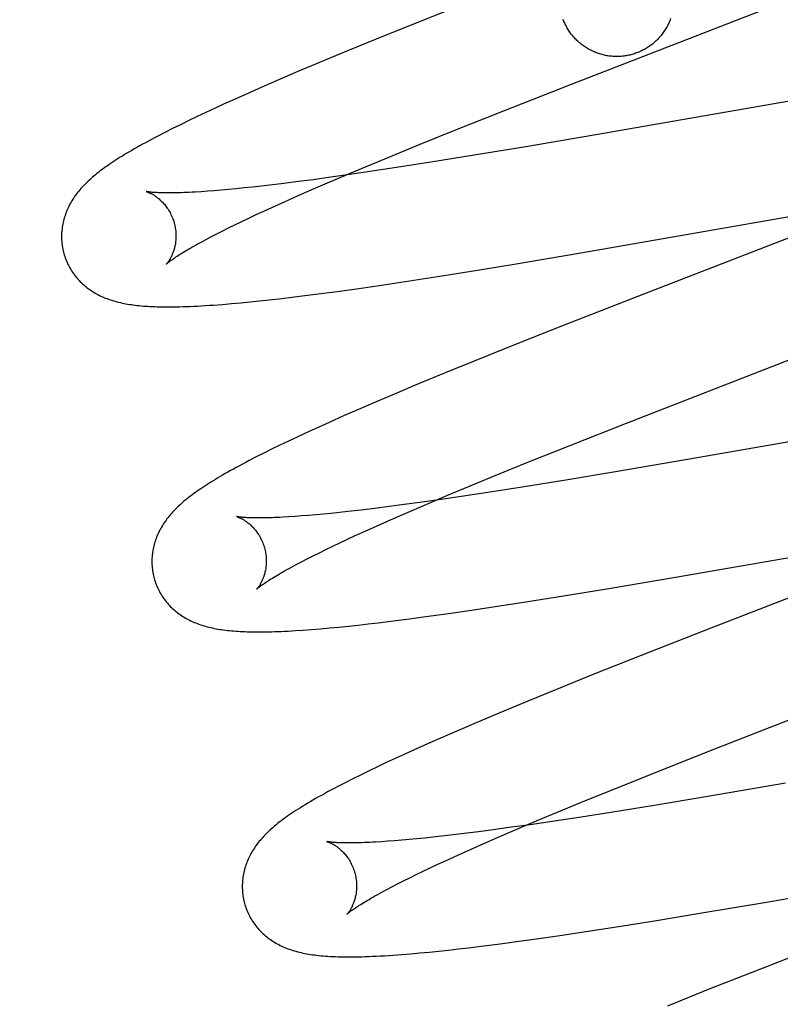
# Model space of a CAD drawing. Header units: inches. Extents: x 0 to 309, y 0 to 200.
# Tile 47 of 64: x 107.343 to 107.476, y 103.291 to 103.463. Entities that reach past the tile are written whole.
import ezdxf

# ---------------------------------------------------------------- set-up
doc = ezdxf.new("R2010")
doc.units = ezdxf.units.IN
doc.header["$LTSCALE"] = 17
doc.header["$MEASUREMENT"] = 0
doc.linetypes.add('HIDDEN', pattern=[0.2, 0.1, -0.1])
doc.layers.add('DEFAULT_2', color=8, linetype='HIDDEN')

msp = doc.modelspace()

# ---------------------------------------------------------------- linework, layer by layer
at = {"layer": 'DEFAULT_2', "color": 8, "linetype": 'HIDDEN'}
for p, q in [((107.41979, 103.46524), (107.4112, 103.46182)), ((107.43907, 103.45143), (107.47469, 103.46523)), ((107.4112, 103.46182), (107.40496, 103.4593)), ((107.40496, 103.4593), (107.39992, 103.45724)), ((107.39992, 103.45724), (107.39504, 103.45522)), ((107.39504, 103.45522), (107.39127, 103.45363)), ((107.39127, 103.45363), (107.38762, 103.45206)), ((107.38496, 103.45091), (107.38239, 103.44978)), ((107.38762, 103.45206), (107.38496, 103.45091)), ((107.42708, 103.44672), (107.43907, 103.45143)), ((107.49149, 103.45098), (107.44502, 103.44289)), ((107.38239, 103.44978), (107.37989, 103.44867)), ((107.37827, 103.44793), (107.37669, 103.4472)), ((107.37989, 103.44867), (107.37827, 103.44793)), ((107.37364, 103.44578), (107.37217, 103.44507)), ((107.37515, 103.44649), (107.37364, 103.44578)), ((107.37669, 103.4472), (107.37515, 103.44649)), ((107.41867, 103.44338), (107.42708, 103.44672)), ((107.37072, 103.44436), (107.36933, 103.44367)), ((107.37217, 103.44507), (107.37072, 103.44436)), ((107.36802, 103.44301), (107.3668, 103.44238)), ((107.36933, 103.44367), (107.36802, 103.44301)), ((107.41261, 103.44093), (107.41867, 103.44338)), ((107.44502, 103.44289), (107.43108, 103.44051)), ((107.40774, 103.43894), (107.41261, 103.44093)), ((107.43108, 103.44051), (107.42208, 103.43902)), ((107.40306, 103.437), (107.40774, 103.43894)), ((107.42208, 103.43902), (107.41449, 103.43779)), ((107.39948, 103.43549), (107.40306, 103.437)), ((107.40926, 103.43698), (107.40422, 103.43622)), ((107.41449, 103.43779), (107.40926, 103.43698)), ((107.39604, 103.43402), (107.39948, 103.43549)), ((107.40034, 103.43565), (107.3966, 103.43512)), ((107.40422, 103.43622), (107.40034, 103.43565)), ((107.38334, 103.43346), (107.38189, 103.43331)), ((107.38484, 103.43362), (107.38334, 103.43346)), ((107.38638, 103.4338), (107.38484, 103.43362)), ((107.38879, 103.43409), (107.38638, 103.4338)), ((107.3913, 103.43441), (107.38879, 103.43409)), ((107.39391, 103.43475), (107.3913, 103.43441)), ((107.39357, 103.43295), (107.39604, 103.43402)), ((107.3966, 103.43512), (107.39391, 103.43475)), ((107.37546, 103.43273), (107.37434, 103.43265)), ((107.37663, 103.43282), (107.37546, 103.43273)), ((107.37787, 103.43292), (107.37663, 103.43282)), ((107.37916, 103.43304), (107.37787, 103.43292)), ((107.3805, 103.43317), (107.37916, 103.43304)), ((107.38189, 103.43331), (107.3805, 103.43317)), ((107.3889, 103.43089), (107.39118, 103.43191)), ((107.39118, 103.43191), (107.39357, 103.43295)), ((107.38672, 103.42991), (107.3889, 103.43089)), ((107.4407, 103.42195), (107.48862, 103.4303)), ((107.38269, 103.42803), (107.38398, 103.42864)), ((107.38398, 103.42864), (107.38533, 103.42927)), ((107.38533, 103.42927), (107.38672, 103.42991)), ((107.37911, 103.42631), (107.38025, 103.42687)), ((107.38025, 103.42687), (107.38144, 103.42744)), ((107.38144, 103.42744), (107.38269, 103.42803)), ((107.48374, 103.42718), (107.45259, 103.41512)), ((107.37602, 103.42474), (107.377, 103.42524)), ((107.377, 103.42524), (107.37802, 103.42577)), ((107.37802, 103.42577), (107.37911, 103.42631)), ((107.37511, 103.42426), (107.37602, 103.42474)), ((107.42908, 103.42), (107.4407, 103.42195)), ((107.42117, 103.41871), (107.42908, 103.42)), ((107.41458, 103.41766), (107.42117, 103.41871)), ((107.40511, 103.41623), (107.40925, 103.41684)), ((107.40925, 103.41684), (107.41458, 103.41766)), ((107.39247, 103.41449), (107.39527, 103.41485)), ((107.39527, 103.41485), (107.39814, 103.41524)), ((107.39814, 103.41524), (107.40108, 103.41565)), ((107.40108, 103.41565), (107.40511, 103.41623)), ((107.45259, 103.41512), (107.43811, 103.40945)), ((107.37806, 103.41296), (107.37964, 103.4131)), ((107.37964, 103.4131), (107.38126, 103.41324)), ((107.38126, 103.41324), (107.3829, 103.4134)), ((107.3829, 103.4134), (107.38456, 103.41357)), ((107.38456, 103.41357), (107.38625, 103.41375)), ((107.38625, 103.41375), (107.38798, 103.41395)), ((107.38798, 103.41395), (107.38975, 103.41416)), ((107.38975, 103.41416), (107.39247, 103.41449)), ((107.43811, 103.40945), (107.42944, 103.40601)), ((107.46423, 103.39828), (107.48879, 103.40779)), ((107.42944, 103.40601), (107.42208, 103.40305)), ((107.42208, 103.40305), (107.41699, 103.40098)), ((107.41699, 103.40098), (107.41206, 103.39894)), ((107.40824, 103.39734), (107.40455, 103.39577)), ((107.41206, 103.39894), (107.40824, 103.39734)), ((107.44867, 103.39222), (107.46423, 103.39828)), ((107.40455, 103.39577), (107.40186, 103.39461)), ((107.40186, 103.39461), (107.39925, 103.39346)), ((107.50757, 103.39424), (107.46107, 103.38615)), ((107.39672, 103.39234), (107.39427, 103.39123)), ((107.39925, 103.39346), (107.39672, 103.39234)), ((107.43898, 103.38839), (107.44867, 103.39222)), ((107.39268, 103.3905), (107.39113, 103.38978)), ((107.39427, 103.39123), (107.39268, 103.3905)), ((107.38961, 103.38907), (107.38813, 103.38836)), ((107.39113, 103.38978), (107.38961, 103.38907)), ((107.38667, 103.38765), (107.38528, 103.38696)), ((107.38813, 103.38836), (107.38667, 103.38765)), ((107.43173, 103.38548), (107.43898, 103.38839)), ((107.38396, 103.3863), (107.38273, 103.38566)), ((107.38528, 103.38696), (107.38396, 103.3863)), ((107.42575, 103.38306), (107.43173, 103.38548)), ((107.46107, 103.38615), (107.4471, 103.38376)), ((107.4471, 103.38376), (107.43809, 103.38226)), ((107.42097, 103.38109), (107.42575, 103.38306)), ((107.43809, 103.38226), (107.43048, 103.38104)), ((107.4173, 103.37955), (107.42097, 103.38109)), ((107.42524, 103.38022), (107.42019, 103.37945)), ((107.43048, 103.38104), (107.42524, 103.38022)), ((107.4163, 103.37888), (107.41255, 103.37835)), ((107.41377, 103.37806), (107.4173, 103.37955)), ((107.42019, 103.37945), (107.4163, 103.37888)), ((107.39999, 103.37676), (107.39851, 103.3766)), ((107.4023, 103.37703), (107.39999, 103.37676)), ((107.40471, 103.37732), (107.4023, 103.37703)), ((107.40723, 103.37764), (107.40471, 103.37732)), ((107.40984, 103.37798), (107.40723, 103.37764)), ((107.41255, 103.37835), (107.40984, 103.37798)), ((107.41039, 103.37661), (107.41377, 103.37806)), ((107.39076, 103.3759), (107.38966, 103.37583)), ((107.39191, 103.37599), (107.39076, 103.3759)), ((107.39312, 103.37609), (107.39191, 103.37599)), ((107.39439, 103.3762), (107.39312, 103.37609)), ((107.39571, 103.37632), (107.39439, 103.3762)), ((107.39709, 103.37645), (107.39571, 103.37632)), ((107.39851, 103.3766), (107.39709, 103.37645)), ((107.40563, 103.37452), (107.40796, 103.37555)), ((107.40796, 103.37555), (107.41039, 103.37661)), ((107.40128, 103.37255), (107.4034, 103.37352)), ((107.4034, 103.37352), (107.40563, 103.37452)), ((107.45726, 103.36529), (107.50398, 103.37343)), ((107.39862, 103.37131), (107.39992, 103.37192)), ((107.39992, 103.37192), (107.40128, 103.37255)), ((107.39502, 103.36957), (107.39616, 103.37014)), ((107.39616, 103.37014), (107.39737, 103.37071)), ((107.39737, 103.37071), (107.39862, 103.37131)), ((107.50113, 103.37101), (107.46342, 103.35639)), ((107.39191, 103.368), (107.39289, 103.3685)), ((107.39289, 103.3685), (107.39392, 103.36903)), ((107.39392, 103.36903), (107.39502, 103.36957)), ((107.39098, 103.36751), (107.39191, 103.368)), ((107.44563, 103.36333), (107.45726, 103.36529)), ((107.43771, 103.36204), (107.44563, 103.36333)), ((107.43111, 103.36099), (107.43771, 103.36204)), ((107.41756, 103.35895), (107.4216, 103.35954)), ((107.4216, 103.35954), (107.42576, 103.36016)), ((107.42576, 103.36016), (107.43111, 103.36099)), ((107.40798, 103.35767), (107.41077, 103.35803)), ((107.41077, 103.35803), (107.41363, 103.35841)), ((107.41363, 103.35841), (107.41756, 103.35895)), ((107.39221, 103.35605), (107.39366, 103.35616)), ((107.39366, 103.35616), (107.3952, 103.35628)), ((107.3952, 103.35628), (107.3968, 103.35643)), ((107.3968, 103.35643), (107.39844, 103.35658)), ((107.39844, 103.35658), (107.4001, 103.35675)), ((107.4001, 103.35675), (107.40179, 103.35694)), ((107.40179, 103.35694), (107.40352, 103.35713)), ((107.40352, 103.35713), (107.40527, 103.35734)), ((107.40527, 103.35734), (107.40798, 103.35767)), ((107.46342, 103.35639), (107.45128, 103.35162)), ((107.45128, 103.35162), (107.4427, 103.34821)), ((107.4427, 103.34821), (107.43647, 103.34569)), ((107.43647, 103.34569), (107.43144, 103.34363)), ((107.43144, 103.34363), (107.42656, 103.34161)), ((107.42656, 103.34161), (107.4228, 103.34002)), ((107.46444, 103.33542), (107.47999, 103.34148)), ((107.4228, 103.34002), (107.41915, 103.33846)), ((107.4165, 103.33731), (107.41393, 103.33618)), ((107.41915, 103.33846), (107.4165, 103.33731)), ((107.41393, 103.33618), (107.41144, 103.33507)), ((107.45476, 103.33159), (107.46444, 103.33542)), ((107.40983, 103.33433), (107.40824, 103.33361)), ((107.41144, 103.33507), (107.40983, 103.33433)), ((107.4052, 103.33218), (107.40373, 103.33148)), ((107.4067, 103.33289), (107.4052, 103.33218)), ((107.40824, 103.33361), (107.4067, 103.33289)), ((107.4023, 103.33078), (107.40088, 103.33008)), ((107.40373, 103.33148), (107.4023, 103.33078)), ((107.44751, 103.32869), (107.45476, 103.33159)), ((107.40088, 103.33008), (107.39951, 103.32938)), ((107.44153, 103.32626), (107.44751, 103.32869)), ((107.47648, 103.32929), (107.46255, 103.32691)), ((107.46255, 103.32691), (107.45356, 103.32542)), ((107.43676, 103.32429), (107.44153, 103.32626)), ((107.45356, 103.32542), (107.44597, 103.3242)), ((107.43308, 103.32276), (107.43676, 103.32429)), ((107.44075, 103.32338), (107.43572, 103.32262)), ((107.44597, 103.3242), (107.44075, 103.32338)), ((107.43184, 103.32205), (107.42811, 103.32153)), ((107.42955, 103.32127), (107.43308, 103.32276)), ((107.43572, 103.32262), (107.43184, 103.32205)), ((107.41636, 103.32004), (107.41487, 103.31987)), ((107.41791, 103.32021), (107.41636, 103.32004)), ((107.42031, 103.3205), (107.41791, 103.32021)), ((107.42282, 103.32082), (107.42031, 103.3205)), ((107.42542, 103.32116), (107.42282, 103.32082)), ((107.42811, 103.32153), (107.42542, 103.32116)), ((107.42617, 103.31981), (107.42955, 103.32127)), ((107.407, 103.31914), (107.40588, 103.31907)), ((107.40817, 103.31923), (107.407, 103.31914)), ((107.4094, 103.31934), (107.40817, 103.31923)), ((107.41069, 103.31945), (107.4094, 103.31934)), ((107.41203, 103.31958), (107.41069, 103.31945)), ((107.41343, 103.31972), (107.41203, 103.31958)), ((107.41487, 103.31987), (107.41343, 103.31972)), ((107.42142, 103.31773), (107.42375, 103.31876)), ((107.42375, 103.31876), (107.42617, 103.31981)), ((107.41707, 103.31576), (107.41919, 103.31673)), ((107.41919, 103.31673), (107.42142, 103.31773)), ((107.47318, 103.30853), (107.51998, 103.31668)), ((107.41441, 103.31452), (107.41571, 103.31513)), ((107.41571, 103.31513), (107.41707, 103.31576)), ((107.41081, 103.31278), (107.41195, 103.31334)), ((107.41195, 103.31334), (107.41316, 103.31392)), ((107.41316, 103.31392), (107.41441, 103.31452)), ((107.4077, 103.31121), (107.40868, 103.31171)), ((107.40868, 103.31171), (107.40971, 103.31224)), ((107.40971, 103.31224), (107.41081, 103.31278)), ((107.40678, 103.31072), (107.4077, 103.31121)), ((107.46153, 103.30656), (107.47318, 103.30853)), ((107.45359, 103.30526), (107.46153, 103.30656)), ((107.44697, 103.30421), (107.45359, 103.30526)), ((107.43339, 103.30217), (107.43744, 103.30276)), ((107.43744, 103.30276), (107.44161, 103.30338)), ((107.44161, 103.30338), (107.44697, 103.30421)), ((107.49107, 103.30421), (107.47314, 103.29722)), ((107.42379, 103.30088), (107.42659, 103.30124)), ((107.42659, 103.30124), (107.42945, 103.30162)), ((107.42945, 103.30162), (107.43339, 103.30217)), ((107.40945, 103.29937), (107.41102, 103.2995)), ((107.41102, 103.2995), (107.4126, 103.29964)), ((107.4126, 103.29964), (107.41422, 103.29979)), ((107.41422, 103.29979), (107.41588, 103.29996)), ((107.41588, 103.29996), (107.41758, 103.30014)), ((107.41758, 103.30014), (107.41931, 103.30034)), ((107.41931, 103.30034), (107.42108, 103.30055)), ((107.42108, 103.30055), (107.42379, 103.30088)), ((107.47314, 103.29722), (107.46329, 103.29334)), ((107.46329, 103.29334), (107.45587, 103.29036))]:
    msp.add_line(p, q, dxfattribs=at)
for points in [[(107.44967, 103.45664), (107.44946, 103.45658), (107.44926, 103.45653), (107.44905, 103.45649), (107.44884, 103.45644), (107.44863, 103.45641), (107.44842, 103.45637), (107.44821, 103.45635), (107.448, 103.45632), (107.44779, 103.4563), (107.44758, 103.45629), (107.44737, 103.45628), (107.44715, 103.45627), (107.44694, 103.45627), (107.44673, 103.45627), (107.44652, 103.45628), (107.4463, 103.45629), (107.44609, 103.45631), (107.44588, 103.45633), (107.44567, 103.45636), (107.44546, 103.45639), (107.44525, 103.45642), (107.44504, 103.45646), (107.44483, 103.45651), (107.44463, 103.45655), (107.44442, 103.45661), (107.44422, 103.45666), (107.44401, 103.45672), (107.44381, 103.45679), (107.44361, 103.45686), (107.44341, 103.45693), (107.44322, 103.45701), (107.44302, 103.45709), (107.44283, 103.45718), (107.44263, 103.45727), (107.44244, 103.45736), (107.44226, 103.45746), (107.44207, 103.45756), (107.44189, 103.45767), (107.4417, 103.45778), (107.44153, 103.45789), (107.44135, 103.45801), (107.44118, 103.45813), (107.441, 103.45826), (107.44084, 103.45839), (107.44067, 103.45852), (107.44051, 103.45866), (107.44035, 103.4588), (107.44019, 103.45894), (107.44003, 103.45908), (107.43988, 103.45923), (107.43974, 103.45939), (107.43959, 103.45954), (107.43945, 103.4597), (107.43931, 103.45986), (107.43918, 103.46003), (107.43905, 103.46019), (107.43892, 103.46036), (107.4388, 103.46053), (107.43868, 103.46071), (107.43856, 103.46089), (107.43845, 103.46107), (107.43834, 103.46125), (107.43824, 103.46143), (107.43813, 103.46162), (107.43804, 103.46181), (107.43795, 103.462), (107.43786, 103.46219), (107.43777, 103.46239), (107.43769, 103.46259), (107.43762, 103.46278)], [(107.4564, 103.46289), (107.45633, 103.4627), (107.45625, 103.4625), (107.45617, 103.4623), (107.45608, 103.46211), (107.45599, 103.46192), (107.4559, 103.46173), (107.4558, 103.46154), (107.4557, 103.46135), (107.45559, 103.46117), (107.45548, 103.46099), (107.45536, 103.46081), (107.45525, 103.46063), (107.45513, 103.46046), (107.455, 103.46029), (107.45487, 103.46012), (107.45474, 103.45995), (107.4546, 103.45979), (107.45446, 103.45963), (107.45432, 103.45947), (107.45417, 103.45932), (107.45403, 103.45917), (107.45387, 103.45902), (107.45372, 103.45887), (107.45356, 103.45873), (107.4534, 103.45859), (107.45323, 103.45846), (107.45307, 103.45833), (107.4529, 103.4582), (107.45272, 103.45808), (107.45255, 103.45796), (107.45237, 103.45784), (107.45219, 103.45773), (107.45201, 103.45762), (107.45182, 103.45752), (107.45164, 103.45742), (107.45145, 103.45732), (107.45126, 103.45723), (107.45106, 103.45714), (107.45087, 103.45705), (107.45067, 103.45697), (107.45047, 103.4569), (107.45027, 103.45683), (107.45007, 103.45676), (107.44987, 103.4567), (107.44967, 103.45664)], [(107.3668, 103.44238), (107.36622, 103.44208), (107.36566, 103.44178), (107.36512, 103.44149), (107.3646, 103.4412), (107.36409, 103.44093), (107.3636, 103.44066), (107.36313, 103.44039), (107.36267, 103.44013), (107.36223, 103.43987), (107.3618, 103.43962), (107.36138, 103.43938), (107.36098, 103.43913), (107.36059, 103.43889), (107.36021, 103.43866), (107.35984, 103.43843), (107.35949, 103.4382), (107.35914, 103.43797), (107.3588, 103.43775), (107.35847, 103.43753), (107.35815, 103.43731), (107.35784, 103.43709), (107.35754, 103.43688), (107.35724, 103.43666), (107.35695, 103.43645), (107.35667, 103.43623), (107.35639, 103.43602), (107.35613, 103.43581), (107.35586, 103.4356), (107.3556, 103.43538), (107.35535, 103.43517), (107.35511, 103.43495), (107.35487, 103.43474), (107.35463, 103.43452), (107.3544, 103.4343), (107.35418, 103.43408), (107.35396, 103.43386), (107.35374, 103.43364), (107.35354, 103.43342), (107.35333, 103.43319), (107.35314, 103.43296), (107.35295, 103.43273), (107.35276, 103.4325), (107.35258, 103.43227), (107.35241, 103.43204), (107.35224, 103.4318), (107.35208, 103.43156), (107.35192, 103.43132), (107.35177, 103.43108), (107.35162, 103.43083), (107.35148, 103.43059), (107.35135, 103.43034), (107.35122, 103.43009), (107.3511, 103.42984), (107.35098, 103.42959), (107.35087, 103.42934), (107.35077, 103.42909), (107.35068, 103.42884), (107.35059, 103.42858), (107.3505, 103.42833), (107.35042, 103.42807), (107.35035, 103.42781), (107.35028, 103.42755), (107.35022, 103.42729), (107.35016, 103.42702), (107.35012, 103.42675), (107.35007, 103.42648), (107.35004, 103.42621), (107.35001, 103.42594), (107.34998, 103.42567), (107.34996, 103.42539), (107.34995, 103.42512), (107.34995, 103.42484), (107.34995, 103.42456), (107.34996, 103.42429), (107.34998, 103.42401), (107.35, 103.42373), (107.35004, 103.42345), (107.35007, 103.42318), (107.35012, 103.4229), (107.35017, 103.42263), (107.35023, 103.42235), (107.35029, 103.42208), (107.35036, 103.42185)], [(107.36479, 103.43267), (107.36477, 103.43267), (107.36476, 103.43268), (107.36477, 103.43268), (107.36478, 103.43267), (107.3648, 103.43267), (107.36483, 103.43266), (107.36487, 103.43265), (107.36491, 103.43263), (107.36496, 103.43261), (107.36502, 103.43259), (107.36508, 103.43257), (107.36515, 103.43254), (107.36522, 103.43251), (107.3653, 103.43248), (107.36538, 103.43244), (107.36546, 103.4324), (107.36555, 103.43236), (107.36565, 103.43231), (107.36574, 103.43226), (107.36584, 103.4322), (107.36595, 103.43214), (107.36606, 103.43208), (107.36617, 103.43201), (107.36628, 103.43193), (107.36639, 103.43185), (107.36651, 103.43177), (107.36663, 103.43168), (107.36675, 103.43158), (107.36688, 103.43148), (107.36701, 103.43138), (107.36713, 103.43126), (107.36726, 103.43114), (107.36739, 103.43102), (107.36752, 103.43089), (107.36766, 103.43075), (107.36779, 103.4306), (107.36792, 103.43045), (107.36805, 103.43029), (107.36818, 103.43013), (107.36831, 103.42995), (107.36843, 103.42977), (107.36856, 103.42959), (107.36868, 103.42939), (107.3688, 103.42919), (107.36891, 103.42899), (107.36902, 103.42878), (107.36912, 103.42856), (107.36922, 103.42834), (107.36932, 103.42811), (107.36941, 103.42788), (107.36949, 103.42765), (107.36957, 103.42741), (107.36963, 103.42721)], [(107.37434, 103.43265), (107.37328, 103.43259), (107.37277, 103.43256), (107.37228, 103.43254), (107.3718, 103.43251), (107.37134, 103.4325), (107.3709, 103.43248), (107.37047, 103.43247), (107.37006, 103.43246), (107.36966, 103.43245), (107.36928, 103.43244), (107.36891, 103.43244), (107.36857, 103.43244), (107.36823, 103.43244), (107.36792, 103.43244), (107.36762, 103.43245), (107.36733, 103.43246), (107.36707, 103.43246), (107.36681, 103.43247), (107.36658, 103.43249), (107.36636, 103.4325), (107.36616, 103.43251), (107.36597, 103.43253), (107.3658, 103.43254), (107.36564, 103.43255), (107.3655, 103.43257), (107.36537, 103.43258), (107.36525, 103.4326), (107.36515, 103.43261), (107.36506, 103.43262), (107.36498, 103.43264), (107.36492, 103.43265), (107.36487, 103.43266), (107.36482, 103.43266), (107.36479, 103.43267), (107.36479, 103.43267)], [(107.36963, 103.42721), (107.36968, 103.427), (107.36974, 103.42675), (107.36979, 103.42651), (107.36983, 103.42627), (107.36987, 103.42603), (107.3699, 103.42579), (107.36992, 103.42555), (107.36993, 103.42531), (107.36994, 103.42507), (107.36994, 103.42484), (107.36994, 103.42461), (107.36993, 103.42439), (107.36991, 103.42417), (107.36989, 103.42396), (107.36987, 103.42375), (107.36984, 103.42354), (107.3698, 103.42334), (107.36977, 103.42315), (107.36972, 103.42296), (107.36968, 103.42278), (107.36963, 103.42261), (107.36958, 103.42244), (107.36953, 103.42228), (107.36948, 103.42212), (107.36942, 103.42197), (107.36937, 103.42183), (107.36931, 103.42169), (107.36925, 103.42156), (107.3692, 103.42143), (107.36914, 103.42131), (107.36908, 103.42119), (107.36902, 103.42108), (107.36896, 103.42097), (107.36891, 103.42087), (107.36885, 103.42078), (107.36879, 103.42069), (107.36874, 103.4206), (107.36869, 103.42053), (107.36864, 103.42045), (107.36859, 103.42038), (107.36854, 103.42032), (107.3685, 103.42026), (107.36846, 103.42021), (107.36842, 103.42017), (107.36839, 103.42013), (107.36836, 103.42009), (107.36833, 103.42006), (107.36831, 103.42004), (107.3683, 103.42002), (107.36829, 103.42001), (107.36828, 103.42001)], [(107.36828, 103.42001), (107.36829, 103.42002), (107.36831, 103.42003), (107.36833, 103.42006), (107.36836, 103.42008), (107.3684, 103.42012), (107.36845, 103.42016), (107.36851, 103.42021), (107.36858, 103.42027), (107.36867, 103.42033), (107.36876, 103.42041), (107.36886, 103.42049), (107.36898, 103.42057), (107.36911, 103.42067), (107.36925, 103.42077), (107.3694, 103.42088), (107.36957, 103.42099), (107.36975, 103.42112), (107.36995, 103.42125), (107.37016, 103.42139), (107.37038, 103.42154), (107.37062, 103.42169), (107.37088, 103.42185), (107.37115, 103.42202), (107.37144, 103.42219), (107.37173, 103.42237), (107.37205, 103.42255), (107.37238, 103.42275), (107.37272, 103.42294), (107.37308, 103.42315), (107.37346, 103.42336), (107.37385, 103.42358), (107.37426, 103.4238), (107.37468, 103.42403), (107.37511, 103.42426)], [(107.35036, 103.42185), (107.35042, 103.42162), (107.35051, 103.42135), (107.3506, 103.42109), (107.35069, 103.42083), (107.3508, 103.42057), (107.35091, 103.42031), (107.35102, 103.42006), (107.35115, 103.41981), (107.35128, 103.41956), (107.35141, 103.41932), (107.35155, 103.41908), (107.3517, 103.41885), (107.35185, 103.41862), (107.352, 103.41839), (107.35217, 103.41817), (107.35233, 103.41795), (107.3525, 103.41774), (107.35268, 103.41753), (107.35286, 103.41732), (107.35304, 103.41712), (107.35323, 103.41693), (107.35342, 103.41674), (107.35362, 103.41656), (107.35382, 103.41638), (107.35403, 103.4162), (107.35423, 103.41603), (107.35445, 103.41586), (107.35466, 103.4157), (107.35488, 103.41554), (107.35511, 103.41539), (107.35534, 103.41524), (107.35558, 103.41509), (107.35582, 103.41495), (107.35607, 103.41481), (107.35632, 103.41467), (107.35658, 103.41454), (107.35684, 103.41442), (107.3571, 103.4143), (107.35736, 103.41418), (107.35763, 103.41407), (107.35791, 103.41397), (107.35818, 103.41387), (107.35847, 103.41377), (107.35875, 103.41368), (107.35904, 103.41359), (107.35934, 103.4135), (107.35963, 103.41342), (107.35993, 103.41334), (107.36024, 103.41327), (107.36055, 103.4132), (107.36086, 103.41314), (107.36118, 103.41308), (107.3615, 103.41302), (107.36182, 103.41297), (107.36216, 103.41292), (107.36249, 103.41287), (107.36283, 103.41283), (107.36318, 103.41279), (107.36353, 103.41275), (107.36389, 103.41272), (107.36426, 103.41268), (107.36463, 103.41266), (107.36502, 103.41263), (107.36541, 103.41261), (107.36582, 103.41259), (107.36624, 103.41257), (107.36666, 103.41256), (107.36711, 103.41254), (107.36756, 103.41254), (107.36803, 103.41253), (107.36852, 103.41253), (107.36902, 103.41253), (107.36953, 103.41254), (107.37007, 103.41254), (107.37062, 103.41256), (107.3712, 103.41257), (107.37179, 103.41259), (107.3724, 103.41261), (107.37304, 103.41264), (107.37369, 103.41267), (107.37437, 103.41271), (107.37507, 103.41275), (107.37579, 103.4128), (107.37653, 103.41285), (107.37806, 103.41296)], [(107.38273, 103.38566), (107.38214, 103.38536), (107.38158, 103.38506), (107.38103, 103.38476), (107.3805, 103.38447), (107.37998, 103.38419), (107.37949, 103.38392), (107.37901, 103.38365), (107.37855, 103.38339), (107.3781, 103.38313), (107.37766, 103.38287), (107.37724, 103.38263), (107.37684, 103.38238), (107.37644, 103.38214), (107.37606, 103.3819), (107.37569, 103.38167), (107.37532, 103.38144), (107.37497, 103.38121), (107.37463, 103.38099), (107.3743, 103.38076), (107.37398, 103.38054), (107.37366, 103.38032), (107.37336, 103.38011), (107.37306, 103.37989), (107.37277, 103.37968), (107.37248, 103.37946), (107.37221, 103.37925), (107.37194, 103.37903), (107.37167, 103.37882), (107.37141, 103.37861), (107.37116, 103.37839)], [(107.37116, 103.37839), (107.37091, 103.37818), (107.37067, 103.37796), (107.37044, 103.37774), (107.37021, 103.37753), (107.36998, 103.37731), (107.36976, 103.37709), (107.36955, 103.37686), (107.36934, 103.37664), (107.36914, 103.37641), (107.36894, 103.37618), (107.36875, 103.37596), (107.36856, 103.37572), (107.36838, 103.37549), (107.36821, 103.37526), (107.36804, 103.37502), (107.36788, 103.37478), (107.36772, 103.37454), (107.36757, 103.3743), (107.36742, 103.37406), (107.36728, 103.37381), (107.36714, 103.37356), (107.36701, 103.37331), (107.36689, 103.37306), (107.36678, 103.37281), (107.36667, 103.37256), (107.36657, 103.37231), (107.36647, 103.37206), (107.36638, 103.3718), (107.36629, 103.37155), (107.36622, 103.37129), (107.36614, 103.37103), (107.36607, 103.37077), (107.36601, 103.3705), (107.36596, 103.37024), (107.36591, 103.36997), (107.36586, 103.3697), (107.36583, 103.36943), (107.3658, 103.36916), (107.36577, 103.36888), (107.36576, 103.36861), (107.36575, 103.36833), (107.36574, 103.36805), (107.36574, 103.36778), (107.36575, 103.3675), (107.36577, 103.36722), (107.3658, 103.36694), (107.36583, 103.36666), (107.36586, 103.36639), (107.36591, 103.36611), (107.36596, 103.36584), (107.36602, 103.36556), (107.36609, 103.36529), (107.36615, 103.36506)], [(107.38058, 103.37588), (107.38057, 103.37588), (107.38055, 103.37589), (107.38055, 103.37589), (107.38056, 103.37588), (107.38057, 103.37588), (107.38059, 103.37588), (107.38062, 103.37587), (107.38066, 103.37586), (107.3807, 103.37584), (107.38075, 103.37582), (107.3808, 103.3758), (107.38086, 103.37578), (107.38093, 103.37575), (107.381, 103.37572), (107.38108, 103.37569), (107.38116, 103.37565), (107.38125, 103.37561), (107.38134, 103.37557), (107.38143, 103.37552), (107.38153, 103.37547), (107.38163, 103.37541), (107.38173, 103.37535), (107.38184, 103.37529), (107.38195, 103.37522), (107.38206, 103.37514), (107.38218, 103.37506), (107.3823, 103.37498), (107.38242, 103.37489), (107.38254, 103.3748), (107.38266, 103.3747), (107.38279, 103.37459), (107.38292, 103.37448), (107.38305, 103.37436), (107.38318, 103.37423), (107.38331, 103.3741), (107.38344, 103.37396), (107.38357, 103.37382), (107.3837, 103.37367), (107.38383, 103.37351), (107.38396, 103.37334), (107.38409, 103.37317), (107.38422, 103.37299), (107.38434, 103.3728), (107.38447, 103.37261), (107.38458, 103.37241), (107.3847, 103.3722), (107.38481, 103.37199), (107.38491, 103.37177), (107.38501, 103.37155), (107.38511, 103.37132), (107.3852, 103.37109), (107.38528, 103.37086), (107.38536, 103.37062), (107.38542, 103.37042)], [(107.38966, 103.37583), (107.38863, 103.37577), (107.38813, 103.37575), (107.38765, 103.37573), (107.38719, 103.37571), (107.38674, 103.37569), (107.38631, 103.37568), (107.3859, 103.37567), (107.3855, 103.37566), (107.38512, 103.37565), (107.38475, 103.37565), (107.3844, 103.37565), (107.38406, 103.37565), (107.38374, 103.37565), (107.38344, 103.37566), (107.38315, 103.37566), (107.38289, 103.37567), (107.38263, 103.37568), (107.3824, 103.37569), (107.38217, 103.37571), (107.38197, 103.37572), (107.38178, 103.37573), (107.3816, 103.37575), (107.38145, 103.37576), (107.3813, 103.37578), (107.38117, 103.37579), (107.38105, 103.3758), (107.38095, 103.37582), (107.38086, 103.37583), (107.38078, 103.37584), (107.38072, 103.37585), (107.38066, 103.37586), (107.38062, 103.37587), (107.38059, 103.37588), (107.38058, 103.37588)], [(107.38542, 103.37042), (107.38547, 103.3702), (107.38553, 103.36996), (107.38558, 103.36972), (107.38562, 103.36947), (107.38566, 103.36923), (107.38569, 103.36899), (107.38571, 103.36875), (107.38572, 103.36851), (107.38573, 103.36828), (107.38573, 103.36805), (107.38573, 103.36782), (107.38572, 103.36759), (107.3857, 103.36737), (107.38568, 103.36716), (107.38566, 103.36695), (107.38563, 103.36674), (107.38559, 103.36654), (107.38555, 103.36635), (107.38551, 103.36617), (107.38547, 103.36598), (107.38542, 103.36581), (107.38537, 103.36564), (107.38532, 103.36548), (107.38527, 103.36532), (107.38521, 103.36517), (107.38516, 103.36503), (107.3851, 103.36489), (107.38504, 103.36476), (107.38498, 103.36463), (107.38492, 103.36451), (107.38487, 103.36439), (107.38481, 103.36428), (107.38475, 103.36417), (107.38469, 103.36407), (107.38464, 103.36398), (107.38458, 103.36389), (107.38453, 103.36381), (107.38447, 103.36373), (107.38442, 103.36365), (107.38437, 103.36359), (107.38433, 103.36352), (107.38429, 103.36347), (107.38424, 103.36342), (107.38421, 103.36337), (107.38417, 103.36333), (107.38415, 103.3633), (107.38412, 103.36327), (107.3841, 103.36325), (107.38409, 103.36323), (107.38408, 103.36322), (107.38407, 103.36322)], [(107.38408, 103.36322), (107.38408, 103.36323), (107.3841, 103.36325), (107.38413, 103.36327), (107.38416, 103.3633), (107.3842, 103.36333), (107.38425, 103.36338), (107.38431, 103.36343), (107.38438, 103.36349), (107.38447, 103.36355), (107.38456, 103.36363), (107.38467, 103.36371), (107.38478, 103.36379), (107.38491, 103.36389), (107.38506, 103.36399), (107.38521, 103.3641), (107.38538, 103.36422), (107.38557, 103.36435), (107.38577, 103.36448), (107.38598, 103.36462), (107.38621, 103.36477), (107.38645, 103.36492), (107.38671, 103.36508), (107.38699, 103.36525), (107.38727, 103.36543), (107.38758, 103.36561), (107.3879, 103.36579), (107.38823, 103.36599), (107.38858, 103.36619), (107.38894, 103.36639), (107.38932, 103.36661), (107.38971, 103.36682), (107.39012, 103.36705), (107.39055, 103.36728), (107.39098, 103.36751)], [(107.36615, 103.36506), (107.36621, 103.36483), (107.3663, 103.36456), (107.36639, 103.3643), (107.36648, 103.36404), (107.36659, 103.36378), (107.3667, 103.36352), (107.36681, 103.36327), (107.36694, 103.36302), (107.36707, 103.36277), (107.3672, 103.36253), (107.36734, 103.36229), (107.36749, 103.36206), (107.36764, 103.36183), (107.36779, 103.3616), (107.36795, 103.36138), (107.36812, 103.36116), (107.36829, 103.36095), (107.36847, 103.36074), (107.36865, 103.36054), (107.36883, 103.36034), (107.36902, 103.36014), (107.36921, 103.35995), (107.36941, 103.35977), (107.36961, 103.35959), (107.36981, 103.35941), (107.37002, 103.35924), (107.37023, 103.35908), (107.37045, 103.35892), (107.37067, 103.35876), (107.37089, 103.3586), (107.37113, 103.35845), (107.37136, 103.3583), (107.37161, 103.35816), (107.37185, 103.35802), (107.3721, 103.35789), (107.37236, 103.35776), (107.37262, 103.35763), (107.37288, 103.35751), (107.37314, 103.3574), (107.37341, 103.35729), (107.37369, 103.35718), (107.37396, 103.35708), (107.37424, 103.35698), (107.37453, 103.35689), (107.37482, 103.3568), (107.37511, 103.35671), (107.37541, 103.35663), (107.37571, 103.35656), (107.37601, 103.35648), (107.37632, 103.35642), (107.37663, 103.35635), (107.37695, 103.35629), (107.37727, 103.35623), (107.3776, 103.35618), (107.37793, 103.35613), (107.37826, 103.35608), (107.3786, 103.35604), (107.37895, 103.356), (107.3793, 103.35596), (107.37966, 103.35593), (107.38002, 103.3559), (107.38039, 103.35587), (107.38077, 103.35584), (107.38116, 103.35582), (107.38156, 103.3558), (107.38196, 103.35578), (107.38238, 103.35577), (107.3828, 103.35576), (107.38324, 103.35575), (107.38368, 103.35574), (107.38414, 103.35574), (107.38461, 103.35574), (107.3851, 103.35574), (107.3856, 103.35575), (107.38611, 103.35576), (107.38664, 103.35577), (107.38718, 103.35579), (107.38775, 103.35581), (107.38833, 103.35583), (107.38892, 103.35586), (107.38954, 103.35589), (107.39018, 103.35592), (107.39083, 103.35596), (107.39221, 103.35605)], [(107.39951, 103.32938), (107.39885, 103.32904), (107.39822, 103.32871), (107.3976, 103.32839), (107.39701, 103.32807), (107.39644, 103.32776), (107.39589, 103.32746), (107.39536, 103.32717), (107.39485, 103.32689), (107.39435, 103.3266), (107.39388, 103.32633), (107.39341, 103.32606), (107.39297, 103.32579), (107.39253, 103.32553), (107.39211, 103.32528), (107.39171, 103.32502), (107.39131, 103.32477), (107.39093, 103.32453), (107.39056, 103.32429), (107.39021, 103.32405), (107.38986, 103.32381), (107.38952, 103.32358), (107.3892, 103.32335), (107.38888, 103.32313), (107.38858, 103.3229), (107.38828, 103.32268), (107.388, 103.32246), (107.38772, 103.32224), (107.38745, 103.32202), (107.38718, 103.3218), (107.38693, 103.32158)], [(107.38693, 103.32158), (107.38668, 103.32136), (107.38644, 103.32115), (107.3862, 103.32093), (107.38597, 103.32071), (107.38575, 103.32049), (107.38553, 103.32027), (107.38532, 103.32005), (107.38511, 103.31982), (107.38491, 103.3196), (107.38471, 103.31937), (107.38452, 103.31914), (107.38433, 103.31891), (107.38415, 103.31868), (107.38398, 103.31844), (107.38381, 103.31821), (107.38365, 103.31797), (107.38349, 103.31773), (107.38334, 103.31749), (107.3832, 103.31724), (107.38306, 103.317), (107.38292, 103.31675), (107.3828, 103.3165), (107.38267, 103.31625), (107.38256, 103.316), (107.38245, 103.31575), (107.38235, 103.3155), (107.38225, 103.31525), (107.38216, 103.315), (107.38208, 103.31474), (107.382, 103.31448), (107.38193, 103.31422), (107.38186, 103.31396), (107.3818, 103.3137), (107.38175, 103.31343), (107.3817, 103.31317), (107.38165, 103.3129), (107.38162, 103.31263), (107.38159, 103.31235), (107.38156, 103.31208), (107.38155, 103.31181), (107.38154, 103.31153), (107.38153, 103.31125), (107.38154, 103.31098), (107.38155, 103.3107), (107.38156, 103.31042), (107.38159, 103.31015), (107.38162, 103.30987), (107.38166, 103.30959), (107.3817, 103.30932), (107.38175, 103.30904), (107.38181, 103.30877), (107.38188, 103.3085), (107.38194, 103.30827)], [(107.39637, 103.31909), (107.39635, 103.31909), (107.39634, 103.31909), (107.39635, 103.31909), (107.39636, 103.31909), (107.39638, 103.31908), (107.39641, 103.31907), (107.39645, 103.31906), (107.39649, 103.31905), (107.39654, 103.31903), (107.3966, 103.31901), (107.39666, 103.31899), (107.39673, 103.31896), (107.3968, 103.31893), (107.39688, 103.3189), (107.39696, 103.31886), (107.39705, 103.31882), (107.39714, 103.31877), (107.39723, 103.31873), (107.39733, 103.31867), (107.39743, 103.31862), (107.39753, 103.31856), (107.39764, 103.31849), (107.39775, 103.31842), (107.39786, 103.31835), (107.39798, 103.31827), (107.3981, 103.31818), (107.39822, 103.31809), (107.39834, 103.318), (107.39846, 103.3179), (107.39859, 103.31779), (107.39872, 103.31768), (107.39885, 103.31756), (107.39898, 103.31744), (107.39911, 103.3173), (107.39924, 103.31717), (107.39937, 103.31702), (107.3995, 103.31687), (107.39963, 103.31671), (107.39976, 103.31654), (107.39989, 103.31637), (107.40002, 103.31619), (107.40014, 103.316), (107.40026, 103.31581), (107.40038, 103.31561), (107.40049, 103.3154), (107.4006, 103.31519), (107.40071, 103.31498), (107.40081, 103.31476), (107.4009, 103.31453), (107.40099, 103.3143), (107.40107, 103.31407), (107.40115, 103.31383), (107.40121, 103.31362)], [(107.40588, 103.31907), (107.40483, 103.319), (107.40432, 103.31898), (107.40383, 103.31895), (107.40335, 103.31893), (107.40289, 103.31891), (107.40245, 103.3189), (107.40202, 103.31888), (107.40161, 103.31887), (107.40122, 103.31887), (107.40084, 103.31886), (107.40047, 103.31886), (107.40013, 103.31886), (107.3998, 103.31886), (107.39948, 103.31886), (107.39918, 103.31887), (107.3989, 103.31887), (107.39863, 103.31888), (107.39838, 103.31889), (107.39815, 103.3189), (107.39793, 103.31892), (107.39773, 103.31893), (107.39754, 103.31894), (107.39737, 103.31896), (107.39721, 103.31897), (107.39707, 103.31899), (107.39694, 103.319), (107.39683, 103.31902), (107.39673, 103.31903), (107.39664, 103.31904), (107.39656, 103.31905), (107.3965, 103.31906), (107.39645, 103.31907), (107.3964, 103.31908), (107.39637, 103.31909), (107.39637, 103.31909)], [(107.40121, 103.31362), (107.40126, 103.31341), (107.40132, 103.31317), (107.40137, 103.31293), (107.40141, 103.31268), (107.40145, 103.31244), (107.40148, 103.3122), (107.4015, 103.31196), (107.40151, 103.31172), (107.40152, 103.31149), (107.40152, 103.31125), (107.40152, 103.31103), (107.40151, 103.3108), (107.40149, 103.31058), (107.40147, 103.31037), (107.40145, 103.31016), (107.40142, 103.30995), (107.40138, 103.30975), (107.40135, 103.30956), (107.4013, 103.30937), (107.40126, 103.30919), (107.40121, 103.30902), (107.40116, 103.30885), (107.40111, 103.30869), (107.40106, 103.30853), (107.401, 103.30838), (107.40095, 103.30824), (107.40089, 103.3081), (107.40083, 103.30797), (107.40077, 103.30784), (107.40072, 103.30772), (107.40066, 103.3076), (107.4006, 103.30749), (107.40054, 103.30738), (107.40048, 103.30728), (107.40043, 103.30719), (107.40037, 103.3071), (107.40032, 103.30702), (107.40026, 103.30694), (107.40021, 103.30686), (107.40017, 103.3068), (107.40012, 103.30673), (107.40008, 103.30668), (107.40004, 103.30663), (107.4, 103.30658), (107.39997, 103.30654), (107.39994, 103.30651), (107.39991, 103.30648), (107.39989, 103.30646), (107.39988, 103.30644), (107.39987, 103.30643), (107.39986, 103.30643)], [(107.39987, 103.30643), (107.39988, 103.30644), (107.39989, 103.30645), (107.39992, 103.30648), (107.39995, 103.30651), (107.39999, 103.30654), (107.40004, 103.30659), (107.4001, 103.30664), (107.40018, 103.3067), (107.40026, 103.30676), (107.40035, 103.30683), (107.40046, 103.30692), (107.40058, 103.307), (107.40071, 103.3071), (107.40085, 103.3072), (107.40101, 103.30731), (107.40118, 103.30743), (107.40136, 103.30756), (107.40156, 103.30769), (107.40177, 103.30783), (107.402, 103.30798), (107.40225, 103.30813), (107.40251, 103.30829), (107.40278, 103.30846), (107.40307, 103.30864), (107.40337, 103.30882), (107.40369, 103.309), (107.40402, 103.3092), (107.40437, 103.3094), (107.40473, 103.3096), (107.40511, 103.30982), (107.40551, 103.31003), (107.40591, 103.31026), (107.40634, 103.31049), (107.40678, 103.31072)], [(107.38194, 103.30827), (107.382, 103.30804), (107.38209, 103.30777), (107.38218, 103.30751), (107.38228, 103.30725), (107.38238, 103.30699), (107.38249, 103.30673), (107.38261, 103.30648), (107.38273, 103.30623), (107.38286, 103.30598), (107.38299, 103.30574), (107.38313, 103.3055), (107.38328, 103.30526), (107.38343, 103.30503), (107.38359, 103.3048), (107.38375, 103.30458), (107.38392, 103.30436), (107.38409, 103.30415), (107.38426, 103.30394), (107.38444, 103.30374), (107.38463, 103.30354), (107.38482, 103.30334), (107.38501, 103.30315), (107.38521, 103.30297), (107.38541, 103.30279), (107.38561, 103.30261), (107.38582, 103.30244), (107.38603, 103.30228), (107.38625, 103.30212), (107.38647, 103.30196), (107.3867, 103.3018), (107.38693, 103.30165), (107.38717, 103.3015), (107.38741, 103.30136), (107.38766, 103.30122), (107.38791, 103.30109), (107.38817, 103.30096), (107.38843, 103.30083), (107.38869, 103.30071), (107.38896, 103.3006), (107.38923, 103.30049), (107.3895, 103.30038), (107.38978, 103.30028), (107.39006, 103.30018), (107.39035, 103.30009), (107.39064, 103.3), (107.39093, 103.29992), (107.39123, 103.29984), (107.39153, 103.29976), (107.39184, 103.29969), (107.39215, 103.29962), (107.39247, 103.29955), (107.3928, 103.29949), (107.39313, 103.29943), (107.39347, 103.29938), (107.39382, 103.29932), (107.39417, 103.29928), (107.39454, 103.29923), (107.39491, 103.29919), (107.3953, 103.29915), (107.39569, 103.29911), (107.39609, 103.29908), (107.3965, 103.29905), (107.39693, 103.29903), (107.39736, 103.29901), (107.39781, 103.29899), (107.39826, 103.29897), (107.39873, 103.29896), (107.39922, 103.29895), (107.39972, 103.29895), (107.40023, 103.29895), (107.40075, 103.29895), (107.40129, 103.29896), (107.40185, 103.29897), (107.40243, 103.29898), (107.40303, 103.299), (107.40365, 103.29902), (107.4043, 103.29905), (107.40497, 103.29908), (107.40566, 103.29911), (107.40639, 103.29915), (107.40713, 103.2992), (107.40789, 103.29925), (107.40945, 103.29937)]]:
    msp.add_lwpolyline(points, dxfattribs=at)
for radius in [0.375, 0.3125, 0.3025, 0.25]:
    msp.add_arc((107.38154, 103.24529), radius, 90, 180, dxfattribs=at)

doc.saveas('drawing.dxf')
